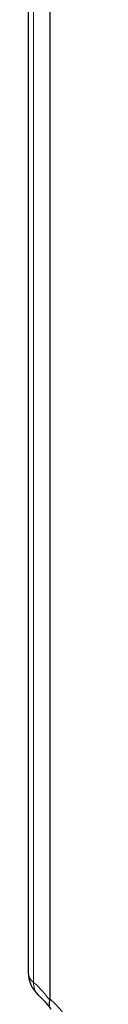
# Paper-space layout 'Blatt2' of a CAD drawing. Header units: millimetres. Extents: x 5 to 418, y 2 to 292.
# Tile 15 of 112: x 84.79 to 87.71, y 152.84 to 193.06. Entities that reach past the tile are written whole.
import ezdxf

# ---------------------------------------------------------------- set-up
doc = ezdxf.new("R2010")
doc.units = ezdxf.units.MM

psp = doc.layouts.new('Blatt2')

# ---------------------------------------------------------------- linework, layer by layer
at = {"color": 7, "linetype": 'Continuous', "lineweight": 25}
for p, q in [((84.786, 217.178), (84.786, 154.14)), ((85.681, 153.05), (85.681, 216.205)), ((85.675, 153.002), (85.681, 153.05))]:
    psp.add_line(p, q, dxfattribs=at)
at = {"color": 7, "linetype": 'Continuous', "lineweight": 18}
psp.add_line((85.009, 216.767), (85.009, 153.73), dxfattribs=at)
at = {"color": 7, "linetype": 'Continuous', "lineweight": 25}
psp.add_arc((86.036, 154.14), 1.25, 180, 227.9477, dxfattribs=at)
at = {"color": 7, "linetype": 'Continuous', "lineweight": 18}
for centre, radius, start, end in [((85.326, 154.167), 0.54, 182.7998, 234.055), ((85.644, 153.67), 0.638, 174.6149, 225.9476), ((81.2, 148.237), 6.577, 8.0649, 47.046)]:
    psp.add_arc(centre, radius, start, end, dxfattribs=at)
psp.add_open_spline([(85.009, 153.73), (85.064, 153.678), (85.175, 153.575), (85.343, 153.4), (85.51, 153.21), (85.62, 153.072), (85.675, 153.002)], degree=3, knots=[0, 0, 0, 0, 0.2470003, 0.495164, 0.7469574, 1, 1, 1, 1], dxfattribs=at)
at = {"color": 7, "linetype": 'Continuous', "lineweight": 25}
for points, knots in [([(85.199, 153.211), (85.213, 153.199), (85.285, 153.135), (85.428, 152.988), (85.584, 152.813), (85.676, 152.691), (85.703, 152.656)], [0, 0, 0, 0, 0.090057, 0.464658, 0.844952, 1, 1, 1, 1]), ([(85.728, 152.633), (85.724, 152.637), (85.708, 152.651), (85.687, 152.68), (85.668, 152.721), (85.651, 152.783), (85.648, 152.855), (85.659, 152.936), (85.67, 152.98), (85.675, 153.002)], [0, 0, 0, 0, 0.056306, 0.190311, 0.325272, 0.462197, 0.72713, 0.863065, 1, 1, 1, 1])]:
    psp.add_open_spline(points, degree=3, knots=knots, dxfattribs=at)

doc.saveas('drawing.dxf')
